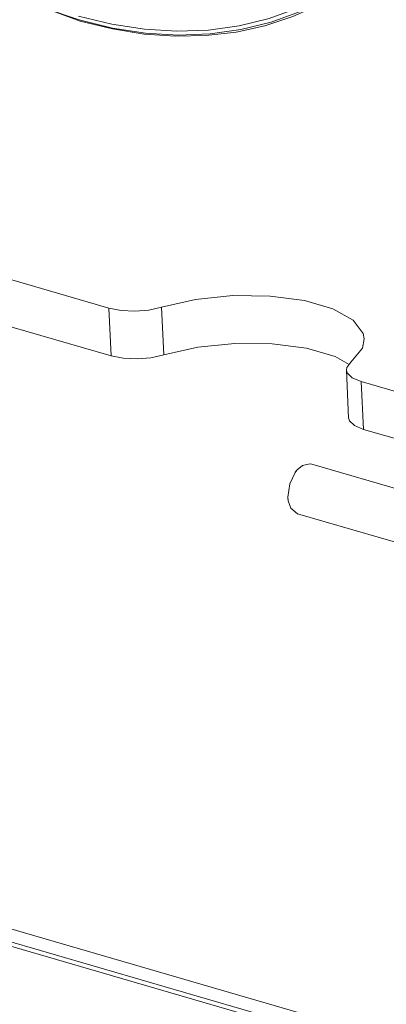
# Model space of a CAD drawing. Header units: millimetres. Extents: x 3925 to 5043, y -86 to 778.
# Tile 115 of 158: x 4808 to 4818, y 433 to 461. Entities that reach past the tile are written whole.
import ezdxf

# ---------------------------------------------------------------- set-up
doc = ezdxf.new("R2010")
doc.units = ezdxf.units.MM
doc.header["$LTSCALE"] = 46.255
doc.layers.add('140-154101-0DXF_CONTINUOUS_LINE', color=7, linetype='CONTINUOUS')
doc.layers.add('PJ-LENS-B10RDXF_CONTINUOUS_LINE', color=7, linetype='CONTINUOUS')

msp = doc.modelspace()

# ---------------------------------------------------------------- linework, layer by layer
at = {"layer": '140-154101-0DXF_CONTINUOUS_LINE', "color": 7, "linetype": 'Continuous', "lineweight": 0}
for p, q in [((4771.1217, 464.2045), (4810.3696, 452.7889)), ((4810.4333, 451.4039), (4771.1855, 462.8195)), ((4811.8969, 452.8178), (4811.9607, 451.4327)), ((4810.4333, 451.4039), (4810.3696, 452.7889)), ((4817.2581, 450.9955), (4817.3218, 449.6104)), ((4817.6904, 450.6596), (4856.9382, 439.244)), ((4817.6904, 450.6596), (4817.7541, 449.2745)), ((4857.0019, 437.8589), (4817.7541, 449.2745)), ((4816.2596, 448.2666), (4821.142, 446.8465)), ((4815.7713, 448.0196), (4815.6127, 447.6972)), ((4815.833, 448.0957), (4815.7713, 448.0196)), ((4815.7747, 448.0316), (4815.833, 448.0957)), ((4815.6127, 447.6972), (4815.5603, 447.3104)), ((4815.5574, 447.2847), (4815.5723, 447.1994)), ((4815.5723, 447.1994), (4815.5603, 447.3104)), ((4815.8407, 446.8263), (4820.6932, 445.4149)), ((4776.3057, 443.3576), (4853.1564, 421.0048)), ((4783.214, 441.8544), (4851.9074, 421.8742)), ((4851.4176, 421.6382), (4782.7242, 441.6184))]:
    msp.add_line(p, q, dxfattribs=at)
for points in [[(4817.7754, 451.8966), (4817.746, 452.0528), (4817.4505, 452.443), (4816.8654, 452.7718), (4816.0406, 453.0117), (4815.0451, 453.1427), (4813.9619, 453.1535), (4812.8819, 453.0423), (4811.8969, 452.8178)], [(4811.8969, 452.8178), (4811.5241, 452.736), (4811.1193, 452.703), (4810.7215, 452.7209), (4810.3696, 452.7889)], [(4811.9607, 451.4327), (4812.9456, 451.6573), (4814.0255, 451.7684), (4815.1087, 451.7577), (4816.1042, 451.6267), (4816.9291, 451.3868), (4817.3384, 451.1568)], [(4817.3875, 451.2208), (4817.7254, 451.6336), (4817.7754, 451.8966)], [(4810.4333, 451.4039), (4810.7853, 451.3358), (4811.183, 451.3179), (4811.5879, 451.351), (4811.9607, 451.4327)], [(4817.2582, 450.9955), (4817.2681, 451.0653), (4817.3875, 451.2208)], [(4817.6904, 450.6596), (4817.4273, 450.7704), (4817.2826, 450.9103), (4817.2582, 450.9955)], [(4817.322, 449.6104), (4817.3463, 449.5252), (4817.491, 449.3854), (4817.7541, 449.2745)], [(4816.2596, 448.2666), (4816.195, 448.2776), (4815.9869, 448.2224), (4815.833, 448.0957)], [(4815.8407, 446.8263), (4815.6453, 446.9899), (4815.5723, 447.1994)]]:
    msp.add_lwpolyline(points, dxfattribs=at)
at = {"layer": 'PJ-LENS-B10RDXF_CONTINUOUS_LINE', "color": 7, "linetype": 'Continuous', "lineweight": 0}
for p, q in [((4809.5031, 461.1546), (4808.5303, 461.4808)), ((4810.4719, 460.9172), (4809.5031, 461.1546))]:
    msp.add_line(p, q, dxfattribs=at)
for points in [[(4800.9672, 467.303), (4802.5595, 465.5039), (4804.2507, 463.9729), (4806.0061, 462.7238), (4807.7812, 461.7717), (4809.5339, 461.1199)], [(4816.7004, 461.7893), (4815.8978, 461.3924), (4815.0723, 461.0904), (4814.1972, 460.8728), (4813.304, 460.7479), (4812.3752, 460.7131), (4811.4337, 460.7694), (4810.4719, 460.9172)], [(4809.4858, 461.267), (4810.4481, 461.03), (4811.4034, 460.8821), (4812.3388, 460.825), (4813.2616, 460.8585), (4814.1493, 460.9814), (4815.019, 461.1965), (4815.8394, 461.4955)], [(4809.537, 461.1214), (4810.4678, 460.8909), (4811.3878, 460.7434), (4812.2985, 460.6789), (4813.1846, 460.698), (4814.0568, 460.8013), (4814.8913, 460.9856), (4815.7072, 461.2553), (4816.2919, 461.5095)]]:
    msp.add_lwpolyline(points, dxfattribs=at)

doc.saveas('drawing.dxf')
